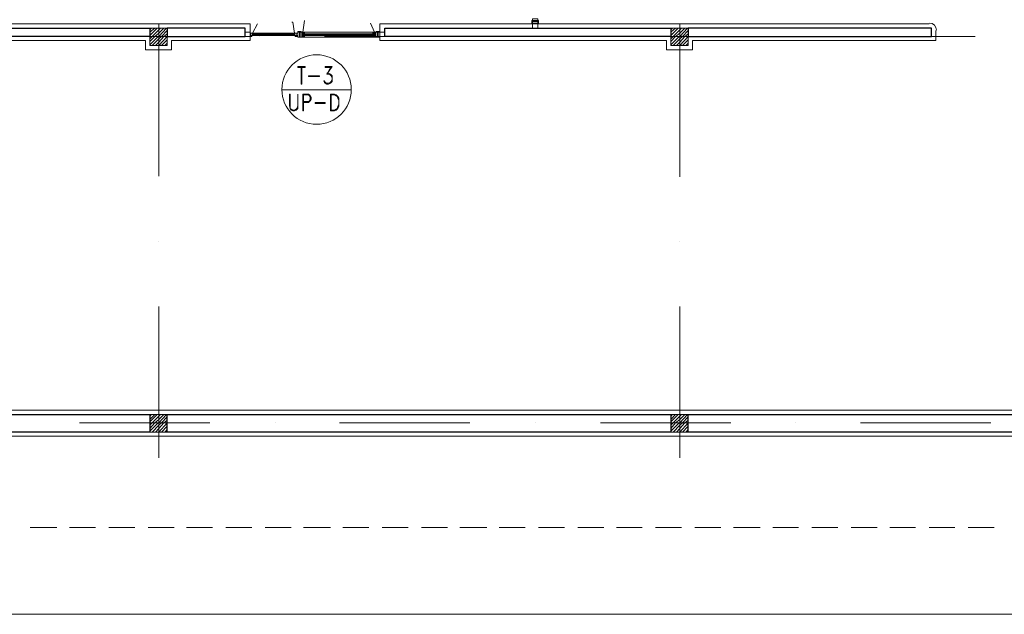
# Model space of a CAD drawing. Header units: metres. Extents: x 5.7 to 89.8, y 4 to 63.5.
# Tile 8 of 25: x 30.5 to 41.9, y 17.3 to 24.2. Entities that reach past the tile are written whole.
import ezdxf

# ---------------------------------------------------------------- set-up
doc = ezdxf.new("R2010")
doc.units = ezdxf.units.M
doc.header["$MEASUREMENT"] = 0
for name, color, linetype in [('PDF3_ax', 7, 'Continuous'), ('PDF3_column', 7, 'Continuous'), ('PDF3_furn', 7, 'Continuous'), ('PDF3_khatchin', 7, 'Continuous'), ('PDF3_Layer5', 7, 'Continuous'), ('PDF3_Sym Tip Win', 7, 'Continuous'), ('PDF3_wall', 7, 'Continuous'), ('PDF3_WIN', 7, 'Continuous')]:
    doc.layers.add(name, color=color, linetype=linetype)

msp = doc.modelspace()

# ---------------------------------------------------------------- linework, layer by layer
at = {"layer": 'PDF3_ax', "lineweight": 9}
for points in [[(31.025, 23.998), (32.528, 23.998)], [(33.279, 23.998), (33.279, 23.998)], [(34.03, 23.998), (35.523, 23.998)], [(36.274, 23.998), (36.274, 23.998)], [(37.026, 23.998), (38.528, 23.998)], [(39.279, 23.998), (39.279, 23.998)], [(40.03, 23.998), (41.523, 23.998)], [(32.123, 23.892), (32.123, 22.389)], [(38.124, 23.882), (38.124, 22.38)], [(32.123, 21.638), (32.123, 21.638)], [(38.124, 21.638), (38.124, 21.638)], [(32.123, 20.887), (32.123, 19.144)], [(38.124, 20.887), (38.124, 19.144)], [(31.208, 19.548), (32.711, 19.548)], [(33.462, 19.548), (33.462, 19.548)], [(34.204, 19.548), (35.706, 19.548)], [(36.457, 19.548), (36.457, 19.548)], [(37.209, 19.548), (38.711, 19.548)], [(39.453, 19.548), (39.453, 19.548)], [(40.204, 19.548), (41.706, 19.548)]]:
    msp.add_lwpolyline(points, dxfattribs=at)
at = {"layer": 'PDF3_column', "lineweight": 18}
for points in [[(32.017, 24.075), (32.037, 24.094)], [(32.017, 24.046), (32.075, 24.094)], [(32.017, 24.007), (32.104, 24.094)], [(32.017, 23.969), (32.046, 23.998), (32.123, 24.075), (32.143, 24.094)], [(32.017, 23.94), (32.075, 23.998), (32.123, 24.036), (32.181, 24.094)], [(32.017, 23.901), (32.114, 23.998), (32.123, 23.998), (32.21, 24.094)], [(32.046, 23.892), (32.123, 23.969), (32.152, 23.998), (32.22, 24.065)], [(32.123, 24.142), (32.123, 23.844)], [(38.018, 24.075), (38.037, 24.094)], [(38.018, 24.046), (38.075, 24.094)], [(38.018, 24.007), (38.104, 24.094)], [(38.018, 23.969), (38.046, 23.998), (38.124, 24.075), (38.143, 24.094)], [(38.018, 23.94), (38.075, 23.998), (38.124, 24.036), (38.181, 24.094)], [(38.018, 23.901), (38.114, 23.998), (38.124, 23.998), (38.21, 24.094)], [(38.046, 23.892), (38.124, 23.969), (38.152, 23.998), (38.22, 24.065)], [(38.124, 24.142), (38.124, 23.844)], [(32.268, 23.998), (31.969, 23.998)], [(32.085, 23.892), (32.123, 23.93), (32.181, 23.998), (32.22, 24.027)], [(32.123, 23.892), (32.22, 23.998)], [(32.152, 23.892), (32.22, 23.959)], [(38.268, 23.998), (37.969, 23.998)], [(38.085, 23.892), (38.124, 23.93), (38.181, 23.998), (38.22, 24.027)], [(38.124, 23.892), (38.22, 23.998)], [(38.152, 23.892), (38.22, 23.959)], [(32.191, 23.892), (32.22, 23.921)], [(38.191, 23.892), (38.22, 23.921)], [(32.017, 19.625), (32.037, 19.644)], [(32.017, 19.587), (32.075, 19.644)], [(32.017, 19.558), (32.104, 19.644)], [(32.017, 19.519), (32.046, 19.548), (32.123, 19.625), (32.143, 19.644)], [(32.017, 19.481), (32.075, 19.548), (32.123, 19.587), (32.181, 19.644)], [(32.017, 19.452), (32.114, 19.548), (32.123, 19.548), (32.21, 19.644)], [(32.123, 19.693), (32.123, 19.394)], [(38.018, 19.625), (38.037, 19.644)], [(38.018, 19.587), (38.075, 19.644)], [(38.018, 19.558), (38.104, 19.644)], [(38.018, 19.519), (38.046, 19.548), (38.124, 19.625), (38.143, 19.644)], [(38.018, 19.481), (38.075, 19.548), (38.124, 19.587), (38.181, 19.644)], [(38.018, 19.452), (38.114, 19.548), (38.124, 19.548), (38.21, 19.644)], [(38.124, 19.693), (38.124, 19.394)], [(32.268, 19.548), (31.969, 19.548)], [(32.046, 19.442), (32.123, 19.519), (32.152, 19.548), (32.22, 19.616)], [(32.085, 19.442), (32.123, 19.481), (32.181, 19.548), (32.22, 19.577)], [(32.123, 19.442), (32.22, 19.548)], [(32.152, 19.442), (32.22, 19.51)], [(38.268, 19.548), (37.969, 19.548)], [(38.046, 19.442), (38.124, 19.519), (38.152, 19.548), (38.22, 19.616)], [(38.085, 19.442), (38.124, 19.481), (38.181, 19.548), (38.22, 19.577)], [(38.124, 19.442), (38.22, 19.548)], [(38.152, 19.442), (38.22, 19.51)], [(32.191, 19.442), (32.22, 19.471)], [(38.191, 19.442), (38.22, 19.471)]]:
    msp.add_lwpolyline(points, dxfattribs=at)
for points in [[(32.22, 23.892), (32.017, 23.892), (32.017, 24.094), (32.22, 24.094)], [(38.22, 23.892), (38.018, 23.892), (38.018, 24.094), (38.22, 24.094)], [(32.22, 19.442), (32.017, 19.442), (32.017, 19.644), (32.22, 19.644)], [(38.22, 19.442), (38.018, 19.442), (38.018, 19.644), (38.22, 19.644)]]:
    msp.add_lwpolyline(points, close=True, dxfattribs=at)
at = {"layer": 'PDF3_furn', "lineweight": 9}
msp.add_lwpolyline([(58.715, 28.341), (58.715, 17.343), (15.769, 17.343), (15.769, 52.15), (66.622, 52.15), (66.622, 28.341)], close=True, dxfattribs=at)
at = {"layer": 'PDF3_khatchin', "lineweight": 18}
for points in [[(33.684, 24.036), (33.664, 24.161), (33.655, 24.161)], [(33.78, 24.046), (33.799, 24.181)], [(33.202, 24.036), (33.26, 24.142)], [(34.608, 24.046), (34.56, 24.152)], [(30.64, 18.344), (30.948, 18.344)], [(31.093, 18.344), (31.391, 18.344)], [(31.545, 18.344), (31.844, 18.344)], [(31.998, 18.344), (32.297, 18.344)], [(32.441, 18.344), (32.74, 18.344)], [(32.894, 18.344), (33.192, 18.344)], [(33.346, 18.344), (33.645, 18.344)], [(33.789, 18.344), (34.098, 18.344)], [(34.242, 18.344), (34.541, 18.344)], [(34.695, 18.344), (34.993, 18.344)], [(35.147, 18.344), (35.446, 18.344)], [(35.59, 18.344), (35.899, 18.344)], [(36.043, 18.344), (36.342, 18.344)], [(36.496, 18.344), (36.794, 18.344)], [(36.948, 18.344), (37.247, 18.344)], [(37.392, 18.344), (37.69, 18.344)], [(37.844, 18.344), (38.143, 18.344)], [(38.297, 18.344), (38.595, 18.344)], [(38.74, 18.344), (39.048, 18.344)], [(39.193, 18.344), (39.491, 18.344)], [(39.645, 18.344), (39.944, 18.344)], [(40.098, 18.344), (40.396, 18.344)], [(40.541, 18.344), (40.839, 18.344)], [(40.994, 18.344), (41.292, 18.344)], [(41.446, 18.344), (41.745, 18.344)]]:
    msp.add_lwpolyline(points, dxfattribs=at)
at = {"layer": 'PDF3_Layer5', "lineweight": 13}
for points in [[(64.619, 30.345), (56.77, 30.345), (56.77, 19.346), (45.366, 19.346), (45.366, 23.95), (44.268, 23.95), (44.268, 23.873), (43.97, 23.873), (43.97, 23.95), (43.469, 23.95), (43.469, 19.693), (44.365, 19.693), (44.365, 19.394), (24.023, 19.394)], [(29.272, 24.142), (33.173, 24.142), (33.173, 23.95), (32.268, 23.95), (32.268, 23.844), (31.969, 23.844), (31.969, 23.95), (29.465, 23.95)], [(29.465, 19.693), (43.267, 19.693), (43.267, 23.844), (43.17, 23.844), (43.17, 23.95), (42.573, 23.95), (42.573, 24.065)], [(41.071, 24.065), (41.071, 23.95), (38.268, 23.95), (38.268, 23.844), (37.969, 23.844), (37.969, 23.95), (34.666, 23.95), (34.666, 24.142), (40.994, 24.142)]]:
    msp.add_lwpolyline(points, dxfattribs=at)
msp.add_arc((40.998, 24.07), 0.0819, 0, 90, dxfattribs=at)
at = {"layer": 'PDF3_Sym Tip Win', "lineweight": 18}
for points in [[(33.809, 23.641), (33.722, 23.641), (33.722, 23.651), (33.809, 23.651)], [(33.972, 23.535), (33.847, 23.535), (33.847, 23.545), (33.972, 23.545)], [(33.722, 23.333), (33.722, 23.198), (33.712, 23.169), (33.703, 23.16), (33.684, 23.15), (33.664, 23.15), (33.645, 23.16), (33.635, 23.169), (33.635, 23.198), (33.635, 23.333), (33.626, 23.333), (33.626, 23.198), (33.635, 23.169), (33.645, 23.15), (33.664, 23.141), (33.684, 23.141), (33.703, 23.15), (33.722, 23.169), (33.722, 23.198)], [(34.098, 23.141), (34.146, 23.141), (34.165, 23.15), (34.184, 23.169), (34.194, 23.189), (34.194, 23.218), (34.194, 23.266), (34.194, 23.285), (34.184, 23.304), (34.165, 23.324), (34.146, 23.333), (34.098, 23.333)], [(34.107, 23.15), (34.146, 23.15), (34.165, 23.16), (34.175, 23.169), (34.184, 23.189), (34.194, 23.218), (34.194, 23.266), (34.184, 23.285), (34.175, 23.304), (34.165, 23.314), (34.146, 23.324), (34.107, 23.324)], [(34.04, 23.227), (33.924, 23.227), (33.924, 23.237), (34.04, 23.237)]]:
    msp.add_lwpolyline(points, close=True, dxfattribs=at)
for points in [[(33.761, 23.641), (33.761, 23.449), (33.77, 23.449), (33.77, 23.641)], [(34.107, 23.641), (34.04, 23.641), (34.04, 23.651), (34.117, 23.651), (34.059, 23.564), (34.107, 23.651)], [(34.059, 23.574), (34.078, 23.574), (34.098, 23.564), (34.117, 23.545), (34.117, 23.516), (34.117, 23.507), (34.117, 23.478), (34.098, 23.458), (34.078, 23.449), (34.059, 23.449), (34.04, 23.458), (34.03, 23.468), (34.021, 23.487), (34.03, 23.487), (34.04, 23.468), (34.059, 23.458), (34.078, 23.458), (34.098, 23.468), (34.117, 23.497)], [(34.05, 23.458), (34.03, 23.478)], [(34.059, 23.564), (34.078, 23.564), (34.098, 23.555), (34.117, 23.526)], [(34.088, 23.564), (34.107, 23.545), (34.117, 23.516), (34.117, 23.507), (34.107, 23.478), (34.088, 23.458)], [(34.329, 23.381), (33.539, 23.381)], [(33.789, 23.237), (33.847, 23.237), (33.857, 23.247), (33.867, 23.256), (33.876, 23.275), (33.876, 23.295), (33.867, 23.314), (33.857, 23.324), (33.847, 23.333), (33.78, 23.333), (33.78, 23.141), (33.789, 23.141), (33.789, 23.324), (33.847, 23.324), (33.857, 23.314), (33.867, 23.295), (33.867, 23.275), (33.857, 23.256), (33.847, 23.247), (33.789, 23.247)]]:
    msp.add_lwpolyline(points, dxfattribs=at)
msp.add_circle((33.939, 23.386), 0.4, dxfattribs=at)
at = {"layer": 'PDF3_wall', "lineweight": 30}
for points in [[(29.417, 23.998), (29.417, 19.644), (32.017, 19.644), (32.017, 19.442), (24.072, 19.442), (24.072, 19.644), (24.418, 19.644), (24.418, 23.044), (24.515, 23.044), (24.515, 19.644), (29.321, 19.644), (29.321, 24.094), (32.017, 24.094), (32.017, 23.998)], [(32.22, 23.998), (33.115, 23.998), (33.115, 24.094), (32.22, 24.094)], [(38.018, 24.094), (38.018, 23.998), (34.724, 23.998), (34.724, 24.094)], [(38.22, 24.094), (38.22, 23.998), (41.022, 23.998), (41.022, 24.094)], [(32.22, 19.442), (32.22, 19.644), (38.018, 19.644), (38.018, 19.442)], [(38.22, 19.442), (38.22, 19.644), (43.218, 19.644), (43.218, 19.442)]]:
    msp.add_lwpolyline(points, close=True, dxfattribs=at)
at = {"layer": 'PDF3_WIN', "lineweight": 18}
for points in [[(36.428, 24.181), (36.419, 24.181), (36.419, 24.142), (36.428, 24.142)], [(36.428, 24.181), (36.428, 24.181)], [(36.428, 24.161), (36.428, 24.171)], [(34.589, 24.046), (33.799, 24.046)], [(34.608, 24.046), (34.608, 24.046)], [(34.637, 24.046), (34.666, 24.046), (34.666, 23.988), (34.637, 23.988), (34.637, 24.046), (34.627, 24.046), (34.627, 24.056), (34.666, 24.056), (34.666, 24.046)], [(34.647, 24.046), (34.647, 24.046)], [(33.173, 24.036), (33.192, 24.036), (33.183, 24.036), (33.183, 24.007), (33.173, 24.007), (33.173, 24.036), (33.183, 24.036)], [(33.202, 24.036), (33.202, 24.036)], [(33.684, 24.017), (33.202, 24.017), (33.684, 24.017), (33.202, 24.017)], [(33.212, 24.036), (33.674, 24.036)], [(33.212, 24.027), (33.674, 24.027)], [(33.212, 24.017), (33.674, 24.017)], [(33.212, 24.007), (33.674, 24.007)], [(33.693, 24.036), (33.722, 24.036), (33.693, 24.036)], [(33.761, 23.988), (33.722, 23.988), (33.761, 23.988)], [(33.78, 24.017), (34.608, 24.017), (33.78, 24.017), (34.608, 24.017)], [(34.589, 24.027), (33.799, 24.027)], [(34.589, 24.007), (33.799, 24.007)], [(34.589, 23.988), (33.799, 23.988)], [(34.627, 23.988), (34.666, 23.988), (34.627, 23.988)]]:
    msp.add_lwpolyline(points, dxfattribs=at)
for points in [[(36.428, 24.181), (36.486, 24.181), (36.486, 24.2), (36.428, 24.2)], [(36.486, 24.2), (36.428, 24.2), (36.428, 24.171), (36.486, 24.171)], [(36.486, 24.171), (36.486, 24.152), (36.428, 24.152), (36.428, 24.171)], [(36.486, 24.142), (36.428, 24.142), (36.428, 24.171), (36.486, 24.171)], [(36.496, 24.181), (36.486, 24.181), (36.486, 24.142), (36.496, 24.142)], [(33.173, 24.046), (33.115, 24.046), (33.115, 23.998), (33.173, 23.998)], [(33.761, 24.046), (33.761, 24.056), (33.722, 24.056), (33.722, 24.046)], [(33.741, 24.046), (33.741, 23.988), (33.722, 23.988), (33.722, 24.046)], [(33.722, 23.988), (33.722, 24.046), (33.751, 24.046), (33.751, 23.988)], [(33.751, 23.988), (33.77, 23.988), (33.77, 24.046), (33.751, 24.046)], [(33.799, 24.007), (33.78, 24.007), (33.78, 23.988), (33.78, 24.046), (33.751, 24.046), (33.751, 23.988), (33.78, 23.988), (33.799, 23.988)], [(33.789, 24.046), (33.789, 24.036), (33.78, 24.036), (33.78, 24.046)], [(33.799, 24.027), (33.799, 24.046), (33.78, 24.046), (33.78, 24.027)], [(34.589, 24.027), (34.589, 24.046), (34.608, 24.046), (34.608, 24.027)], [(34.608, 24.046), (34.598, 24.046), (34.598, 24.036), (34.608, 24.036)], [(34.608, 23.988), (34.608, 24.046), (34.637, 24.046), (34.637, 23.988)], [(34.637, 24.046), (34.637, 23.988), (34.618, 23.988), (34.618, 24.046)], [(34.647, 23.988), (34.666, 23.988), (34.666, 24.046), (34.647, 24.046)], [(34.724, 24.046), (34.666, 24.046), (34.666, 23.998), (34.724, 23.998)], [(36.428, 24.142), (36.428, 24.094), (36.486, 24.094), (36.486, 24.142)], [(33.183, 24.036), (33.202, 24.036), (33.202, 24.007), (33.183, 24.007), (33.173, 24.007), (33.173, 24.036), (33.183, 24.036), (33.183, 24.007)], [(33.192, 23.998), (33.192, 24.007), (33.173, 24.007), (33.173, 23.998)], [(33.202, 24.007), (33.202, 24.036), (33.183, 24.036), (33.183, 24.007)], [(33.202, 24.036), (33.212, 24.036), (33.212, 24.027), (33.202, 24.027)], [(33.212, 24.027), (33.212, 24.036), (33.202, 24.036), (33.202, 24.027)], [(33.202, 24.007), (33.212, 24.007), (33.212, 24.017), (33.202, 24.017)], [(33.212, 24.017), (33.212, 24.007), (33.202, 24.007), (33.202, 24.017)], [(33.674, 24.036), (33.674, 24.027), (33.684, 24.027), (33.684, 24.036)], [(33.674, 24.017), (33.684, 24.017), (33.684, 24.007), (33.684, 24.036), (33.703, 24.036), (33.703, 24.007), (33.684, 24.007), (33.674, 24.007)], [(33.674, 24.027), (33.674, 24.036), (33.684, 24.036), (33.684, 24.027)], [(33.674, 24.007), (33.674, 24.017), (33.684, 24.017), (33.684, 24.007)], [(33.703, 24.036), (33.722, 24.036), (33.722, 24.007), (33.703, 24.007), (33.684, 24.007), (33.684, 24.036), (33.703, 24.036), (33.703, 24.007)], [(33.693, 23.998), (33.693, 24.007), (33.722, 24.007), (33.722, 23.998)], [(33.722, 24.007), (33.722, 24.036), (33.703, 24.036), (33.703, 24.007)], [(33.789, 23.988), (33.789, 24.007), (33.78, 24.007), (33.78, 23.988)], [(34.589, 24.007), (34.589, 23.988), (34.608, 23.988), (34.608, 24.007)], [(34.608, 23.988), (34.598, 23.988), (34.598, 24.007), (34.608, 24.007)]]:
    msp.add_lwpolyline(points, close=True, dxfattribs=at)

doc.saveas('drawing.dxf')
